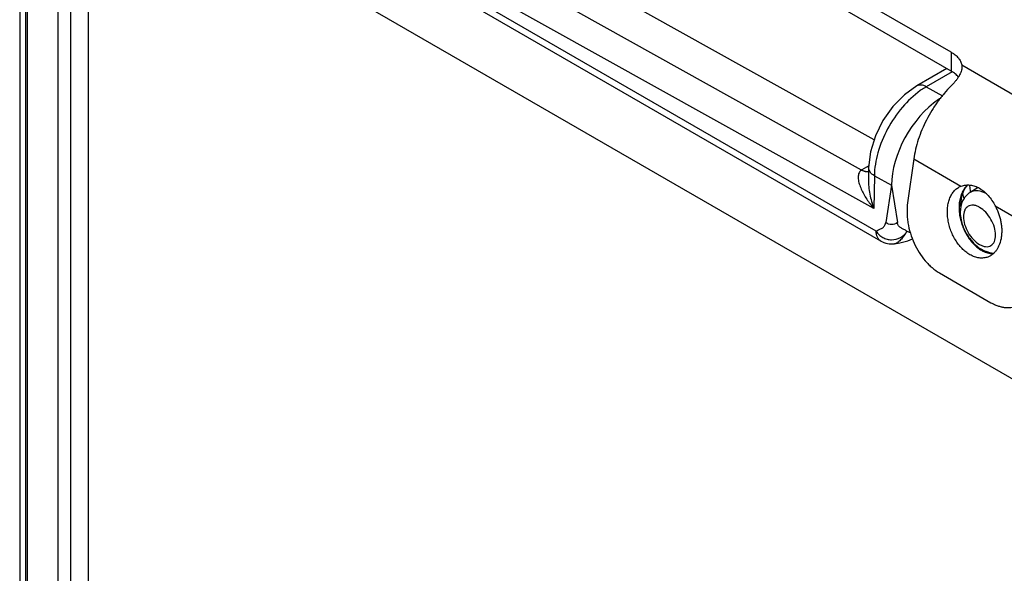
# Model space of a CAD drawing. Header units: inches. Extents: x 0 to 22, y 0 to 17.
# Tile 12 of 37: x 1.376 to 2.728, y 13.987 to 14.748. Entities that reach past the tile are written whole.
import ezdxf

# ---------------------------------------------------------------- set-up
doc = ezdxf.new("R2010")
doc.units = ezdxf.units.IN
doc.header["$LTSCALE"] = 1.21
doc.header["$MEASUREMENT"] = 0
doc.layers.get('0').update_dxf_attribs({"linetype": 'CONTINUOUS'})
doc.layers.add('02___PRT_ALL_AXES', color=7, linetype='CONTINUOUS')
doc.layers.add('FEATURES', color=7, linetype='CONTINUOUS')

msp = doc.modelspace()

# ---------------------------------------------------------------- linework, layer by layer
at = {"color": 7, "linetype": 'CONTINUOUS'}
for p, q in [((2.5491, 14.5829), (1.4807, 15.1782)), ((2.5317, 14.5414), (1.436, 15.1519)), ((1.3762, 15.1099), (1.3762, 12.7335)), ((2.5486, 14.4885), (1.4174, 15.1188)), ((1.3841, 15.0988), (1.3841, 12.7225)), ((2.5519, 14.4575), (1.4571, 15.0896)), ((2.5581, 14.4438), (1.4633, 15.0759)), ((1.3864, 15.0488), (1.3864, 12.7699)), ((1.4286, 15.0487), (1.4286, 12.7698)), ((2.6488, 14.6808), (2.6074, 14.6569)), ((2.6562, 14.6763), (2.6206, 14.6557)), ((2.6206, 14.6557), (2.6428, 14.6434)), ((2.6371, 14.636), (2.6371, 14.6381)), ((2.5417, 14.5472), (2.532, 14.5416)), ((2.5414, 14.545), (2.5411, 14.5289)), ((2.5411, 14.5289), (2.5411, 14.5289)), ((2.5493, 14.5336), (2.5486, 14.4885)), ((2.5493, 14.5336), (2.5729, 14.5204)), ((2.5729, 14.5204), (2.565, 14.4691)), ((2.5729, 14.5204), (2.5809, 14.4691)), ((2.6918, 14.5172), (2.6807, 14.5105)), ((2.7036, 14.5086), (2.6994, 14.5106)), ((2.5769, 14.44), (2.5769, 14.44))]:
    msp.add_line(p, q, dxfattribs=at)
at = {"color": 3, "linetype": 'CONTINUOUS'}
for p, q in [((1.4466, 12.7801), (1.4466, 15.0115)), ((1.47, 14.987), (1.47, 12.7392)), ((1.47, 14.987), (2.8658, 14.1811))]:
    msp.add_line(p, q, dxfattribs=at)
at = {"color": 7, "linetype": 'CONTINUOUS'}
for points in [[(2.6074, 14.6569), (2.5906, 14.6448), (2.5746, 14.6284), (2.5611, 14.6092), (2.5507, 14.5882), (2.5439, 14.5663), (2.5414, 14.545)], [(2.5769, 14.44), (2.5842, 14.4412), (2.5954, 14.444), (2.6015, 14.4467)]]:
    msp.add_lwpolyline(points, dxfattribs=at)
for centre, radius, start, end in [((2.5572, 14.4987), 0.0498, 120.4247, 120.8522), ((2.7952, 14.5319), 0.1268, 190.355, 193.7671), ((2.787, 14.5291), 0.1071, 189.4441, 189.8882), ((2.5731, 14.4698), 0.03, 239.9961, 277.3086), ((2.7142, 14.4574), 0.0302, 261.5481, 269.1843)]:
    msp.add_arc(centre, radius, start, end, dxfattribs=at)
for major_axis, ratio, start_param, end_param in [((0.0507, 0.0862), 0.582262, 0.889969, 2.360598), ((0.05, 0.0866), 0.577334, 0.848673, 0.885456)]:
    msp.add_ellipse((2.6442, 14.5609), major_axis=major_axis, ratio=ratio, start_param=start_param, end_param=end_param, dxfattribs=at)
for points, knots in [([(2.6122, 14.6504), (2.6032, 14.6439), (2.5863, 14.6277), (2.5665, 14.5986), (2.5532, 14.5666), (2.5494, 14.5442), (2.5493, 14.5336)], [0, 0, 0, 0, 0.244481, 0.507521, 0.766514, 1, 1, 1, 1]), ([(2.6206, 14.6557), (2.6184, 14.6569), (2.614, 14.6587), (2.6092, 14.6579), (2.6074, 14.6569)], [0, 0, 0, 0, 0.549283, 1, 1, 1, 1]), ([(2.6206, 14.6557), (2.6199, 14.6553), (2.617, 14.6536), (2.6143, 14.6518), (2.6122, 14.6504)], [0, 0, 0, 0, 0.244542, 1, 1, 1, 1]), ([(2.5493, 14.5336), (2.547, 14.5349), (2.5432, 14.538), (2.5414, 14.5428), (2.5414, 14.545)], [0, 0, 0, 0, 0.54951, 1, 1, 1, 1]), ([(2.5317, 14.5414), (2.5307, 14.5408), (2.5291, 14.5393), (2.5276, 14.5362), (2.527, 14.5328), (2.5271, 14.5281), (2.5285, 14.5221), (2.5312, 14.515), (2.5347, 14.5081), (2.5402, 14.499), (2.5451, 14.4926), (2.5486, 14.4885)], [0, 0, 0, 0, 0.055604, 0.110415, 0.166572, 0.224521, 0.345103, 0.470592, 0.59955, 0.73111, 1, 1, 1, 1]), ([(2.5317, 14.5414), (2.5322, 14.5411), (2.5341, 14.5402), (2.5362, 14.5395), (2.5377, 14.5393)], [0, 0, 0, 0, 0.268157, 1, 1, 1, 1]), ([(2.532, 14.5416), (2.5325, 14.5413), (2.5344, 14.5403), (2.5365, 14.5397), (2.538, 14.5395)], [0, 0, 0, 0, 0.268397, 1, 1, 1, 1]), ([(2.5377, 14.5393), (2.5381, 14.5393), (2.5393, 14.5391), (2.5405, 14.5392), (2.5414, 14.5394)], [0, 0, 0, 0, 0.261901, 1, 1, 1, 1]), ([(2.538, 14.5395), (2.5383, 14.5394), (2.5395, 14.5393), (2.5406, 14.5394), (2.5415, 14.5395)], [0, 0, 0, 0, 0.261408, 1, 1, 1, 1]), ([(2.5411, 14.5289), (2.541, 14.5219), (2.5426, 14.5082), (2.5463, 14.4949), (2.5486, 14.4885)], [0, 0, 0, 0, 0.504047, 1, 1, 1, 1]), ([(2.6734, 14.5167), (2.672, 14.5149), (2.6696, 14.5109), (2.6672, 14.5041), (2.6657, 14.4966), (2.6655, 14.4913), (2.6655, 14.4886)], [0, 0, 0, 0, 0.225515, 0.467404, 0.726065, 1, 1, 1, 1]), ([(2.673, 14.5144), (2.6737, 14.5157), (2.6752, 14.518), (2.677, 14.5202), (2.678, 14.5211)], [0, 0, 0, 0, 0.522668, 1, 1, 1, 1]), ([(2.6773, 14.5209), (2.677, 14.5206), (2.6755, 14.5193), (2.6742, 14.5179), (2.6734, 14.5167)], [0, 0, 0, 0, 0.245353, 1, 1, 1, 1]), ([(2.6814, 14.5115), (2.6813, 14.5123), (2.6808, 14.5154), (2.6805, 14.5185), (2.6803, 14.5209)], [0, 0, 0, 0, 0.254914, 1, 1, 1, 1]), ([(2.6807, 14.5105), (2.6785, 14.5091), (2.6744, 14.5057), (2.6687, 14.4968), (2.6672, 14.4887), (2.6672, 14.4835)], [0, 0, 0, 0, 0.248483, 0.496634, 1, 1, 1, 1]), ([(2.6681, 14.4912), (2.668, 14.4934), (2.6682, 14.4967), (2.6687, 14.5009), (2.6697, 14.5066), (2.6713, 14.5111), (2.673, 14.5144)], [0, 0, 0, 0, 0.276915, 0.409501, 0.537693, 1, 1, 1, 1]), ([(2.6994, 14.5106), (2.6962, 14.5119), (2.6898, 14.5136), (2.6832, 14.512), (2.6807, 14.5105)], [0, 0, 0, 0, 0.53862, 1, 1, 1, 1]), ([(2.6655, 14.4886), (2.6656, 14.4876), (2.6657, 14.4838), (2.6662, 14.48), (2.6667, 14.4772)], [0, 0, 0, 0, 0.245608, 1, 1, 1, 1]), ([(2.7157, 14.4518), (2.7157, 14.4555), (2.7144, 14.4631), (2.7096, 14.4738), (2.7027, 14.4833), (2.6956, 14.4893), (2.6896, 14.4922), (2.6854, 14.4932), (2.6814, 14.4931), (2.6779, 14.4918), (2.6751, 14.4894), (2.6722, 14.4847), (2.6716, 14.4803), (2.6716, 14.4773)], [0, 0, 0, 0, 0.138346, 0.29158, 0.444828, 0.583165, 0.643659, 0.697777, 0.746449, 0.791906, 0.837363, 0.886024, 1, 1, 1, 1]), ([(2.6667, 14.4772), (2.6672, 14.4748), (2.6683, 14.47), (2.6707, 14.463), (2.6738, 14.4562), (2.6774, 14.4499), (2.6816, 14.4441), (2.6862, 14.4389), (2.6911, 14.4346), (2.6947, 14.4322), (2.6965, 14.4311)], [0, 0, 0, 0, 0.130637, 0.262446, 0.393946, 0.523667, 0.650214, 0.772374, 0.889245, 1, 1, 1, 1]), ([(2.6672, 14.4835), (2.6672, 14.4824), (2.6673, 14.4782), (2.6681, 14.4739), (2.6688, 14.4708)], [0, 0, 0, 0, 0.243355, 1, 1, 1, 1]), ([(2.6716, 14.4773), (2.6716, 14.4737), (2.6729, 14.4661), (2.6777, 14.4554), (2.6846, 14.4459), (2.6917, 14.4399), (2.6977, 14.437), (2.7019, 14.436), (2.7059, 14.4361), (2.7094, 14.4374), (2.7122, 14.4398), (2.7151, 14.4445), (2.7157, 14.4489), (2.7157, 14.4518)], [0, 0, 0, 0, 0.138346, 0.29158, 0.444828, 0.583165, 0.643659, 0.697777, 0.746449, 0.791906, 0.837363, 0.886024, 1, 1, 1, 1]), ([(2.5519, 14.4575), (2.5532, 14.4583), (2.5559, 14.4595), (2.5599, 14.4614), (2.5636, 14.4644), (2.5647, 14.4675), (2.565, 14.4691)], [0, 0, 0, 0, 0.243138, 0.489209, 0.7301, 1, 1, 1, 1]), ([(2.5809, 14.4691), (2.5786, 14.4674), (2.5729, 14.4658), (2.5672, 14.4674), (2.565, 14.4691)], [0, 0, 0, 0, 0.500434, 1, 1, 1, 1]), ([(2.5941, 14.4574), (2.5928, 14.4583), (2.59, 14.4597), (2.5859, 14.4616), (2.5822, 14.4645), (2.5811, 14.4675), (2.5809, 14.4691)], [0, 0, 0, 0, 0.257541, 0.505483, 0.740209, 1, 1, 1, 1]), ([(2.6688, 14.4708), (2.6702, 14.4656), (2.6743, 14.4554), (2.6836, 14.4422), (2.6954, 14.4321), (2.705, 14.4283), (2.7097, 14.4275)], [0, 0, 0, 0, 0.259386, 0.520614, 0.768365, 1, 1, 1, 1]), ([(2.5519, 14.4575), (2.5527, 14.4556), (2.5556, 14.4523), (2.5607, 14.4486), (2.5666, 14.4461), (2.575, 14.445), (2.5856, 14.4477), (2.5919, 14.4539), (2.5941, 14.4574)], [0, 0, 0, 0, 0.124922, 0.251874, 0.376545, 0.502215, 0.751073, 1, 1, 1, 1]), ([(2.5581, 14.4438), (2.5571, 14.4444), (2.5552, 14.4459), (2.5525, 14.4504), (2.5519, 14.4547), (2.5519, 14.4575)], [0, 0, 0, 0, 0.218414, 0.45226, 1, 1, 1, 1]), ([(2.5941, 14.4574), (2.5925, 14.4554), (2.5901, 14.4508), (2.5855, 14.4456), (2.5813, 14.4418), (2.5783, 14.4402), (2.5769, 14.44)], [0, 0, 0, 0, 0.317336, 0.60479, 0.835985, 1, 1, 1, 1]), ([(2.6965, 14.4311), (2.6977, 14.4304), (2.7003, 14.4291), (2.7043, 14.4276), (2.7083, 14.4267), (2.711, 14.4264), (2.7123, 14.4264)], [0, 0, 0, 0, 0.265946, 0.52081, 0.764977, 1, 1, 1, 1]), ([(2.7127, 14.4268), (2.7111, 14.4269), (2.7077, 14.4275), (2.7044, 14.4287), (2.7028, 14.4295)], [0, 0, 0, 0, 0.473443, 1, 1, 1, 1])]:
    msp.add_open_spline(points, degree=3, knots=knots, dxfattribs=at)
msp.add_open_spline([(2.5941, 14.4574), (2.5954, 14.4567), (2.5969, 14.4561), (2.5983, 14.4557)], degree=3, dxfattribs=at)
at = {"layer": '02___PRT_ALL_AXES', "color": 7, "linetype": 'CONTINUOUS'}
for p, q in [((2.6034, 14.5567), (2.6682, 14.5192)), ((2.6682, 14.5192), (2.6686, 14.5193)), ((2.7152, 14.4921), (2.7801, 14.4546))]:
    msp.add_line(p, q, dxfattribs=at)
for points, knots in [([(2.6804, 14.4251), (2.6785, 14.4262), (2.6747, 14.4289), (2.6695, 14.4336), (2.6646, 14.4392), (2.6603, 14.4456), (2.6566, 14.4525), (2.6536, 14.4598), (2.6514, 14.4674), (2.65, 14.4751), (2.6494, 14.4826), (2.6496, 14.4888), (2.6503, 14.4935), (2.6512, 14.4979), (2.6528, 14.503), (2.6556, 14.5085), (2.6586, 14.5124), (2.6613, 14.515), (2.6635, 14.5167), (2.6658, 14.5181), (2.6674, 14.5189), (2.6682, 14.5192)], [0, 0, 0, 0, 0.059963, 0.12344, 0.189902, 0.258763, 0.329246, 0.400469, 0.471517, 0.541487, 0.60953, 0.674917, 0.706448, 0.737125, 0.795756, 0.850816, 0.902638, 0.927594, 0.952054, 0.976145, 1, 1, 1, 1]), ([(2.6686, 14.5193), (2.6696, 14.5197), (2.6715, 14.5203), (2.6745, 14.5208), (2.6776, 14.521), (2.682, 14.5207), (2.6875, 14.5194), (2.6916, 14.5175), (2.6937, 14.5163)], [0, 0, 0, 0, 0.115059, 0.232469, 0.352442, 0.475274, 0.730314, 1, 1, 1, 1]), ([(2.6937, 14.5163), (2.6958, 14.515), (2.7001, 14.512), (2.7058, 14.5063), (2.7109, 14.4996), (2.7139, 14.4946), (2.7152, 14.4921)], [0, 0, 0, 0, 0.230599, 0.475027, 0.732366, 1, 1, 1, 1]), ([(2.7152, 14.4921), (2.7161, 14.4904), (2.7178, 14.4869), (2.7199, 14.4816), (2.7216, 14.4762), (2.7229, 14.4706), (2.7238, 14.4651), (2.7242, 14.4597), (2.7241, 14.4543), (2.7235, 14.4476), (2.722, 14.4413), (2.7195, 14.4356), (2.7173, 14.4318), (2.7148, 14.4285), (2.7118, 14.4257), (2.7086, 14.4235), (2.7062, 14.4224), (2.705, 14.4219)], [0, 0, 0, 0, 0.072245, 0.144988, 0.217595, 0.289569, 0.360479, 0.429903, 0.497439, 0.562756, 0.685682, 0.743271, 0.798304, 0.85103, 0.90184, 0.951279, 1, 1, 1, 1]), ([(2.705, 14.4219), (2.7041, 14.4216), (2.7022, 14.421), (2.6992, 14.4205), (2.6962, 14.4204), (2.6931, 14.4206), (2.6899, 14.4212), (2.6856, 14.4225), (2.6825, 14.424), (2.6804, 14.4251)], [0, 0, 0, 0, 0.115772, 0.232557, 0.351318, 0.472947, 0.598209, 0.727713, 1, 1, 1, 1])]:
    msp.add_open_spline(points, degree=3, knots=knots, dxfattribs=at)
at = {"layer": 'FEATURES', "color": 7, "linetype": 'CONTINUOUS'}
for p, q in [((2.6548, 14.7034), (2.2015, 14.9651)), ((2.6548, 14.6773), (2.2015, 14.939)), ((2.6548, 14.7034), (2.6548, 14.6773)), ((2.6692, 14.6858), (2.6694, 14.683)), ((2.6692, 14.6858), (2.8717, 14.5688)), ((2.6034, 14.5567), (2.5949, 14.4963)), ((2.6387, 14.4), (2.7094, 14.3592))]:
    msp.add_line(p, q, dxfattribs=at)
for points, knots in [([(2.6548, 14.7034), (2.6558, 14.7028), (2.6577, 14.7016), (2.6603, 14.6997), (2.6626, 14.6976), (2.6646, 14.6954), (2.6663, 14.6931), (2.6677, 14.6907), (2.6686, 14.6883), (2.669, 14.6866), (2.6692, 14.6858)], [0, 0, 0, 0, 0.146141, 0.28588, 0.418983, 0.545546, 0.666096, 0.78139, 0.89234, 1, 1, 1, 1]), ([(2.6694, 14.683), (2.6694, 14.682), (2.6692, 14.6799), (2.6685, 14.6767), (2.6672, 14.6735), (2.6655, 14.6703), (2.6634, 14.667), (2.6608, 14.6636), (2.6579, 14.6603), (2.6559, 14.6581), (2.6548, 14.657)], [0, 0, 0, 0, 0.099395, 0.204332, 0.316571, 0.437125, 0.566297, 0.703754, 0.848703, 1, 1, 1, 1]), ([(2.6648, 14.6689), (2.6635, 14.6706), (2.6612, 14.6728), (2.6577, 14.6755), (2.6558, 14.6767), (2.6548, 14.6773)], [0, 0, 0, 0, 0.474948, 0.731423, 1, 1, 1, 1]), ([(2.6548, 14.657), (2.6514, 14.6537), (2.645, 14.6467), (2.6361, 14.6353), (2.6279, 14.623), (2.6207, 14.6102), (2.6145, 14.5969), (2.6095, 14.5835), (2.6057, 14.5701), (2.604, 14.5611), (2.6034, 14.5567)], [0, 0, 0, 0, 0.123224, 0.249883, 0.378424, 0.507467, 0.635534, 0.76118, 0.883125, 1, 1, 1, 1]), ([(2.5949, 14.4963), (2.5943, 14.4919), (2.5939, 14.485), (2.5944, 14.4759), (2.5956, 14.4664), (2.5984, 14.4545), (2.6036, 14.4408), (2.6104, 14.4281), (2.6174, 14.4185), (2.6236, 14.4117), (2.6299, 14.4059), (2.6351, 14.4021), (2.6387, 14.4)], [0, 0, 0, 0, 0.120555, 0.183354, 0.247462, 0.378283, 0.510422, 0.641083, 0.767608, 0.828637, 0.887831, 1, 1, 1, 1]), ([(2.7094, 14.3592), (2.7109, 14.3584), (2.7139, 14.3568), (2.7185, 14.3549), (2.7231, 14.3535), (2.7276, 14.3527), (2.7321, 14.3523), (2.7365, 14.3525), (2.7408, 14.3533), (2.7435, 14.3541), (2.7449, 14.3546)], [0, 0, 0, 0, 0.138667, 0.272607, 0.401954, 0.527145, 0.648759, 0.76751, 0.884267, 1, 1, 1, 1])]:
    msp.add_open_spline(points, degree=3, knots=knots, dxfattribs=at)

doc.saveas('drawing.dxf')
